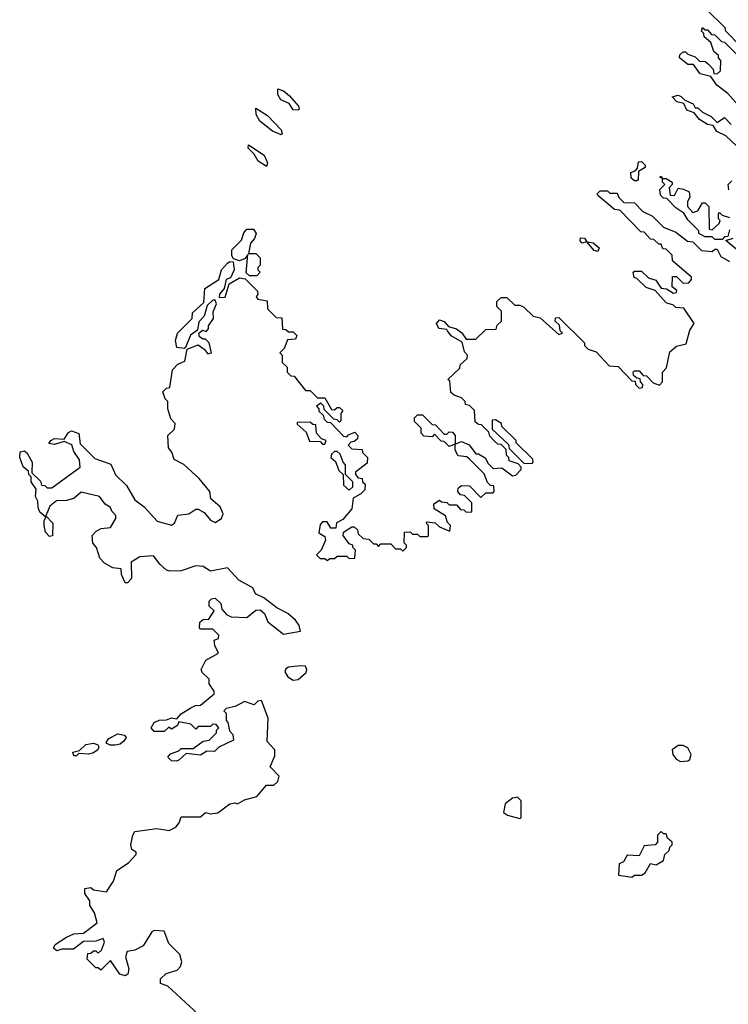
# Model space of a CAD drawing. Extents: x 2737564 to 2859580, y 876530 to 1012372.
# Tile 46 of 110: x 2839922 to 2842831, y 915510 to 919552. Entities that reach past the tile are written whole.
import ezdxf

# ---------------------------------------------------------------- set-up
doc = ezdxf.new("R2010")
doc.units = 0

msp = doc.modelspace()

# ---------------------------------------------------------------- linework, layer by layer
at = {"layer": '0CON05XD'}
for points in [[(2842881.7, 919441.7), (2842820, 919505), (2842818.3, 919518.3), (2842740, 919595)], [(2842880.7, 919190.7), (2842829.3, 919249.3), (2842783.3, 919283.3), (2842758.3, 919318.3), (2842715, 919330), (2842688.3, 919368.3), (2842665, 919367.5), (2842630, 919395), (2842631.7, 919408.3), (2842645, 919420), (2842655, 919420), (2842665, 919410), (2842695, 919400), (2842711.7, 919381.7), (2842735, 919380), (2842749.3, 919369.3), (2842768.3, 919348.3), (2842771.7, 919331.7), (2842785, 919330), (2842798.3, 919341.7), (2842800, 919385), (2842790, 919395), (2842790, 919405), (2842771.7, 919421.7), (2842758.3, 919458.3), (2842731.7, 919481.7), (2842730, 919495), (2842720, 919505), (2842725, 919520), (2842735, 919510), (2842745, 919510), (2842761.7, 919491.7), (2842775, 919490), (2842803, 919463), (2842815, 919460), (2842875, 919400)], [(2841065, 919180), (2841045, 919182.5), (2841028.3, 919208.3), (2840993.6, 919223.6), (2840982.5, 919245), (2840981.7, 919268.3), (2841005, 919260), (2841029.3, 919239.3), (2841067, 919197), (2841070, 919185), (2841065, 919180)], [(2842863.8, 919033.8), (2842820, 919075), (2842783.6, 919093.6), (2842768.3, 919118.3), (2842745, 919122.5), (2842711.7, 919141.7), (2842690, 919170), (2842660.7, 919180.7), (2842648.3, 919208.3), (2842620, 919215), (2842600, 919235), (2842625, 919242.5), (2842637, 919237), (2842651.7, 919221.7), (2842686.4, 919206.4), (2842695, 919190), (2842705, 919190), (2842725, 919172.5), (2842760, 919155), (2842785, 919130), (2842815, 919150), (2842841.7, 919121.7)], [(2840995, 919080), (2840960, 919095), (2840907.5, 919135), (2840893, 919163), (2840891.7, 919188.3), (2840939.3, 919159.3), (2840995, 919100), (2841000, 919085), (2840995, 919080)], [(2840935, 918950), (2840900.7, 918970.7), (2840885, 919000), (2840860, 919025), (2840861.7, 919038.3), (2840926.4, 918996.4), (2840940, 918965), (2840935, 918950)], [(2842455, 918890), (2842445, 918890), (2842431.7, 918901.7), (2842430, 918925), (2842448.3, 918931.7), (2842457.5, 918942.5), (2842461.7, 918968.3), (2842475, 918970), (2842490, 918955), (2842490, 918945), (2842461.7, 918928.3), (2842460, 918895), (2842455, 918890)], [(2842835, 918690), (2842828.3, 918661.7), (2842815, 918660), (2842805, 918650), (2842775, 918650), (2842765, 918660), (2842735, 918660), (2842710, 918675), (2842710, 918685), (2842665, 918730), (2842648.3, 918758.3), (2842615, 918780), (2842578.3, 918818.3), (2842565, 918820), (2842551.7, 918831.7), (2842550, 918855), (2842570, 918875), (2842560, 918885), (2842560, 918900), (2842550, 918905), (2842555, 918910), (2842560, 918900), (2842575, 918900), (2842600, 918885), (2842600, 918875), (2842588.3, 918861.7), (2842591.7, 918831.7), (2842609.3, 918830.7), (2842625, 918860), (2842647, 918857), (2842670, 918845), (2842672.5, 918825), (2842663.3, 918805), (2842662.5, 918785), (2842685, 918760), (2842705, 918767.5), (2842725, 918800), (2842735, 918800), (2842750, 918785), (2842751.7, 918691.7), (2842765, 918690), (2842792.5, 918715), (2842797.5, 918727.5), (2842790, 918735), (2842790, 918755), (2842795, 918760), (2842805, 918750), (2842835, 918740)], [(2842833, 918853), (2842830, 918875), (2842845, 918890)], [(2842471.7, 918681.7), (2842385, 918770), (2842363, 918773), (2842295, 918830), (2842292.5, 918837.5), (2842305, 918850), (2842335, 918850), (2842345, 918840), (2842375, 918840), (2842381.7, 918821.7), (2842401.7, 918801.7), (2842445, 918800), (2842480, 918765), (2842520, 918745), (2842565, 918700), (2842615, 918680), (2842663, 918643), (2842685, 918640), (2842720, 918605), (2842765, 918600), (2842775, 918610), (2842785, 918610), (2842800, 918580), (2842835, 918560)], [(2840895, 918500), (2840865, 918500), (2840852.5, 918512.5), (2840858.3, 918588.3), (2840848.3, 918571.7), (2840825, 918562.5), (2840800, 918570), (2840792.5, 918582.5), (2840793, 918607), (2840833, 918647), (2840843, 918677), (2840855, 918692.5), (2840881.7, 918691.7), (2840892.5, 918675), (2840886.1, 918653.9), (2840870, 918635), (2840861.7, 918591.7), (2840891.7, 918591.7), (2840910, 918575), (2840910, 918545), (2840900, 918535), (2840900, 918525), (2840910, 918515), (2840895, 918500)], [(2840257, 917463), (2840295, 917467.5), (2840317.5, 917505), (2840317, 917517), (2840300, 917535), (2840295, 917550), (2840273.3, 917563.3), (2840250, 917595), (2840175, 917612.5), (2840144, 917586), (2840115, 917578), (2840073.6, 917576.4), (2840046.7, 917555), (2840030, 917515), (2840058.8, 917485), (2840057, 917433), (2840045, 917430), (2840028.3, 917448.3), (2840022.5, 917475), (2840022.5, 917495), (2840030, 917510), (2840005, 917530), (2839998.3, 917548.3), (2839996.7, 917575), (2839987.5, 917595), (2839990, 917625), (2839970, 917655), (2839970, 917675), (2839960, 917685), (2839958.3, 917698.3), (2839936.4, 917716.4), (2839922.5, 917755), (2839925, 917777.5), (2839941.7, 917781.7), (2839953, 917773), (2839973.3, 917735), (2839971.7, 917691.7), (2840008.3, 917658.3), (2840011.7, 917641.7), (2840025, 917640), (2840035, 917630), (2840055, 917630), (2840170, 917715), (2840167.5, 917745), (2840145, 917780), (2840136.4, 917806.4), (2840105, 917820), (2840065, 917807.5), (2840042.5, 917812.5), (2840050, 917825), (2840065, 917832.5), (2840105, 917830), (2840122.9, 917857.1), (2840135, 917864), (2840165, 917853.3), (2840170.8, 917810.8), (2840230.9, 917750.9), (2840297.1, 917727.1), (2840315, 917683.8), (2840360.5, 917640.5), (2840395, 917581.2), (2840432.9, 917552.9), (2840486.4, 917493.6), (2840545, 917476.7), (2840557.5, 917485), (2840571.7, 917518.3), (2840616.4, 917523.6), (2840645, 917542.5), (2840655, 917542.5), (2840679.3, 917529.3), (2840705, 917497.5), (2840725, 917487.5), (2840750, 917505), (2840757, 917523), (2840745, 917552.5), (2840707.5, 917585), (2840702.5, 917615), (2840658.8, 917668.8), (2840596.4, 917726.4), (2840557, 917747), (2840547, 917777), (2840532.5, 917795), (2840530, 917845), (2840558.3, 917871.7), (2840560, 917895), (2840543, 917913), (2840530, 917955), (2840530, 917985), (2840520, 917995), (2840510, 918025), (2840525, 918040), (2840538.3, 918041.7), (2840550, 918115), (2840571.7, 918138.3), (2840600, 918150), (2840610, 918200), (2840655, 918216.7), (2840680, 918200), (2840695, 918180), (2840710, 918185), (2840700, 918225), (2840685, 918240), (2840675, 918240), (2840660.7, 918250.7), (2840657.5, 918265), (2840673, 918277), (2840687.5, 918272.5), (2840697, 918283), (2840697.5, 918295), (2840717.5, 918325), (2840717, 918353), (2840730, 918385), (2840725, 918400), (2840715, 918400), (2840691.7, 918378.3), (2840680, 918335), (2840658.3, 918311.7), (2840652.5, 918277.5), (2840623.3, 918256.7), (2840603, 918207), (2840597.5, 918202.5), (2840567, 918207), (2840562.5, 918235), (2840570, 918265), (2840630, 918325), (2840631.7, 918348.3), (2840678.3, 918391.7), (2840681.7, 918448.3), (2840740, 918485), (2840750, 918525), (2840775, 918552.5), (2840785, 918560), (2840798.3, 918558.3), (2840803.3, 918525), (2840787.5, 918492.5), (2840770, 918485), (2840761.7, 918448.3), (2840742.5, 918425), (2840741.7, 918411.7), (2840766.4, 918413.6), (2840781.7, 918468.3), (2840825, 918492.5), (2840848.3, 918488.3), (2840898.3, 918438.3), (2840900, 918425), (2840892.5, 918415), (2840900, 918405), (2840938.3, 918398.3), (2840940, 918365), (2840975, 918330), (2840998.3, 918328.3), (2841001.7, 918281.7), (2841015, 918280), (2841025, 918270), (2841045, 918270), (2841060, 918255), (2841055, 918240), (2841021.7, 918238.3), (2841008.3, 918201.7), (2840990, 918185), (2841000, 918175), (2841000, 918145), (2841020, 918125), (2841020, 918105), (2841035, 918090), (2841048.3, 918088.3), (2841095, 918030), (2841115, 918030), (2841145, 918000), (2841175, 918000), (2841201.7, 917951.7), (2841215, 917950), (2841225, 917960), (2841235, 917960), (2841248.3, 917948.3), (2841240, 917935), (2841240, 917905), (2841235, 917900), (2841225, 917910), (2841211.7, 917911.7), (2841171.7, 917951.7), (2841170, 917965), (2841158.3, 917978.3), (2841140, 917965), (2841150, 917955), (2841150, 917945), (2841168.3, 917928.3), (2841171.7, 917911.7), (2841185, 917900), (2841198.3, 917898.3), (2841251.7, 917841.7), (2841265, 917840), (2841271.7, 917848.3), (2841298.3, 917858.3), (2841310, 917845), (2841308.3, 917831.7), (2841295, 917820), (2841281.7, 917818.3), (2841270, 917805), (2841285, 917790), (2841328.3, 917788.3), (2841330, 917775), (2841350, 917755), (2841348.3, 917731.7), (2841300, 917695), (2841300, 917685), (2841311.7, 917671.7), (2841328.3, 917668.3), (2841330, 917655), (2841340, 917645), (2841338.3, 917621.7), (2841322.5, 917605), (2841291.7, 917588.3), (2841286.2, 917543.8), (2841249.3, 917500.7), (2841223.3, 917486.7), (2841220, 917465), (2841200, 917465), (2841185, 917490), (2841165, 917490), (2841155, 917480), (2841150, 917445), (2841175, 917430), (2841177.5, 917415), (2841160, 917375), (2841140, 917355), (2841155, 917340), (2841175, 917340), (2841185, 917332.5), (2841195, 917340), (2841215, 917340), (2841225, 917350), (2841265, 917350), (2841275, 917340), (2841298.3, 917341.7), (2841300, 917375), (2841290, 917385), (2841290, 917395), (2841275, 917400), (2841250, 917435), (2841251.7, 917448.3), (2841285, 917470), (2841295, 917470), (2841308.3, 917458.3), (2841311.7, 917441.7), (2841331.7, 917421.7), (2841355, 917420), (2841375, 917400), (2841385, 917400), (2841395, 917390), (2841405, 917400), (2841445, 917400), (2841465, 917380), (2841485, 917380), (2841495, 917370), (2841510, 917385), (2841510, 917395), (2841500, 917405), (2841501.7, 917448.3), (2841525, 917450), (2841535, 917440), (2841555, 917440), (2841565, 917430), (2841595, 917430), (2841600, 917435), (2841600, 917475), (2841590, 917485), (2841595, 917490), (2841627, 917487), (2841645, 917470), (2841687.5, 917452.5), (2841690, 917475), (2841678.3, 917488.3), (2841670, 917515), (2841623.6, 917543.6), (2841622.5, 917565), (2841645, 917580), (2841653, 917573), (2841675, 917570), (2841685, 917560), (2841715, 917560), (2841731.7, 917541.7), (2841745, 917540), (2841755, 917530), (2841778.3, 917531.7), (2841778.3, 917568.3), (2841748.3, 917598.3), (2841731.7, 917601.7), (2841720, 917615), (2841721.7, 917628.3), (2841735, 917640), (2841768.3, 917638.3), (2841815, 917590), (2841835, 917610), (2841865, 917610), (2841870, 917615), (2841868.3, 917638.3), (2841855, 917640), (2841841.7, 917651.7), (2841828.3, 917688.3), (2841768.3, 917748.3), (2841757, 917757), (2841721.7, 917761.7), (2841710, 917785), (2841710, 917810), (2841685, 917800), (2841665, 917820), (2841651.7, 917821.7), (2841625, 917850), (2841615, 917840), (2841581.7, 917841.7), (2841570, 917855), (2841570, 917875), (2841542.5, 917902.5), (2841543, 917917), (2841555, 917930), (2841575, 917930), (2841615, 917890), (2841628.3, 917888.3), (2841665, 917850), (2841675, 917850), (2841685, 917860), (2841698.3, 917858.3), (2841710, 917845), (2841710, 917810), (2841735, 917820), (2841767, 917807), (2841795, 917770), (2841805, 917770), (2841833, 917753), (2841845, 917730), (2841865, 917710), (2841901.7, 917711.7), (2841945, 917680), (2841958.3, 917681.7), (2841980, 917705), (2841980, 917715), (2841968.3, 917728.3), (2841931.7, 917741.7), (2841930, 917755), (2841920, 917765), (2841918.3, 917788.3), (2841898.3, 917808.3), (2841885, 917810), (2841871.7, 917821.7), (2841851.7, 917841.7), (2841848.3, 917858.3), (2841818.3, 917888.3), (2841805, 917890), (2841791.7, 917901.7), (2841788.3, 917948.3), (2841768.3, 917968.3), (2841751.7, 917971.7), (2841750, 917985), (2841735, 918000), (2841705, 918010), (2841691.7, 918021.7), (2841687.5, 918067.5), (2841680, 918075), (2841728.3, 918121.7), (2841730, 918135), (2841758.3, 918161.7), (2841760, 918175), (2841748.3, 918188.3), (2841738.3, 918228.3), (2841693.6, 918253.6), (2841677.5, 918275), (2841675, 918280), (2841642.5, 918285), (2841632.5, 918305), (2841645, 918320), (2841665, 918312.5), (2841682.5, 918292.5), (2841715, 918282.5), (2841736.4, 918266.4), (2841755, 918240), (2841795, 918240), (2841835, 918280), (2841878.3, 918281.7), (2841881.7, 918298.3), (2841900, 918315), (2841900, 918355), (2841880, 918375), (2841880, 918395), (2841898.3, 918411.7), (2841921.7, 918411.7), (2841955, 918380), (2841975, 918380), (2841991.7, 918371.7), (2842030, 918335), (2842058.3, 918328.3), (2842135, 918260), (2842150, 918265), (2842140, 918275), (2842138.3, 918298.3), (2842120, 918315), (2842121.7, 918328.3), (2842135, 918330), (2842240, 918225), (2842240, 918215), (2842255, 918200), (2842288.3, 918188.3), (2842341.7, 918131.7), (2842378.3, 918128.3), (2842435, 918070), (2842448.3, 918068.3), (2842450, 918055), (2842465, 918040), (2842478.3, 918041.7), (2842480, 918055), (2842470, 918065), (2842468.3, 918078.3), (2842455, 918080), (2842441.7, 918091.7), (2842440, 918105), (2842445, 918110), (2842465, 918110), (2842481.7, 918091.7), (2842495, 918090), (2842521.7, 918061.7), (2842548.3, 918051.7), (2842560, 918065), (2842560, 918105), (2842577, 918123), (2842591.2, 918188.8), (2842618.3, 918211.7), (2842658.3, 918221.7), (2842673, 918277), (2842690, 918305), (2842648.3, 918368.3), (2842615, 918370), (2842605, 918380), (2842575, 918390), (2842530, 918440), (2842493, 918453), (2842455, 918490), (2842443.6, 918493.6), (2842440, 918515), (2842445, 918520), (2842475, 918520), (2842503, 918493), (2842533, 918483), (2842555, 918450), (2842577.5, 918447.5), (2842605, 918430), (2842618.3, 918431.7), (2842620, 918440), (2842600, 918455), (2842601.7, 918498.3), (2842618.3, 918498.3), (2842645, 918470), (2842668.3, 918471.7), (2842680, 918485), (2842680, 918495), (2842601.7, 918561.7), (2842600, 918585), (2842575, 918610), (2842561.7, 918611.7), (2842555, 918630), (2842545, 918630), (2842525, 918650), (2842511.7, 918651.7), (2842485, 918680), (2842471.7, 918681.7)], [(2842295, 918600), (2842280, 918605), (2842250, 918640), (2842230, 918635), (2842222.5, 918645), (2842223.6, 918656.4), (2842240, 918655), (2842250, 918640), (2842276.4, 918636.4), (2842300, 918615), (2842295, 918600)], [(2842870, 918605), (2842820, 918645), (2842850, 918655)], [(2841175, 917810), (2841180, 917825), (2841161.7, 917831.7), (2841140, 917855), (2841138.3, 917888.3), (2841125, 917890), (2841115, 917900), (2841061.7, 917898.3), (2841061.7, 917891.7), (2841098.3, 917858.3), (2841111.7, 917821.7), (2841155, 917820), (2841165, 917810), (2841175, 917810)], [(2842025, 917730), (2842030, 917735), (2842028.3, 917748.3), (2841960, 917815), (2841960, 917825), (2841901.7, 917881.7), (2841900, 917895), (2841875, 917910), (2841861.7, 917908.3), (2841861.7, 917871.7), (2841928.3, 917808.3), (2841931.7, 917791.7), (2841991.7, 917731.7), (2842025, 917730)], [(2841275, 917620), (2841290, 917635), (2841290, 917655), (2841260, 917685), (2841260, 917725), (2841250, 917735), (2841238.3, 917768.3), (2841225, 917780), (2841215, 917780), (2841201.7, 917768.3), (2841200, 917755), (2841218.3, 917738.3), (2841231.7, 917701.7), (2841250, 917685), (2841251.7, 917641.7), (2841275, 917620)], [(2840655, 915470), (2840530, 915585), (2840500, 915595), (2840500, 915615), (2840523, 915637), (2840569.3, 915650.7), (2840582.5, 915665), (2840587.5, 915685), (2840580, 915715), (2840535, 915760), (2840515, 915810), (2840475, 915812.5), (2840465, 915807.5), (2840429.3, 915750.7), (2840395, 915732.5), (2840363.6, 915726.4), (2840356.7, 915705), (2840370, 915655), (2840366.1, 915633.9), (2840355, 915627.5), (2840333.3, 915633.3), (2840295, 915690), (2840255, 915650), (2840245, 915660), (2840235, 915660), (2840200, 915695), (2840201.7, 915718.3), (2840215, 915720), (2840225, 915730), (2840235, 915730), (2840245, 915720), (2840258.3, 915731.7), (2840270, 915765), (2840265, 915780), (2840235, 915768.8), (2840185, 915767.5), (2840143, 915737), (2840095, 915736.7), (2840075, 915730), (2840060.7, 915740.7), (2840067.5, 915755), (2840113.9, 915786.1), (2840145, 915798.8), (2840185, 915802.5), (2840240, 915845), (2840230, 915885), (2840210, 915915), (2840210, 915935), (2840190, 915965), (2840190, 915985), (2840215, 915990), (2840225, 915980), (2840278.3, 915971.7), (2840307.5, 916015), (2840320.7, 916059.3), (2840369.3, 916090.7), (2840400, 916125), (2840400, 916135), (2840382.5, 916145), (2840378.8, 916165), (2840386.2, 916205), (2840395, 916220), (2840485, 916231.2), (2840536.4, 916223.6), (2840563, 916237), (2840577.5, 916255), (2840585, 916280), (2840665, 916280), (2840685, 916297.5), (2840705, 916292.5), (2840735, 916296.7), (2840785, 916332.5), (2840805, 916337.5), (2840817, 916333), (2840845, 916350), (2840895, 916362.5), (2840935, 916410), (2840965, 916410), (2840982.5, 916425), (2840987, 916447), (2840950, 916485), (2840969.3, 916530.7), (2840970, 916555), (2840938.3, 916588.3), (2840942.5, 916685), (2840915, 916757.5), (2840900, 916755), (2840885, 916740), (2840845, 916752.5), (2840807, 916733), (2840770, 916725), (2840760, 916715), (2840770, 916705), (2840770, 916675), (2840777, 916667), (2840783, 916633), (2840797, 916617), (2840800, 916595), (2840740, 916565), (2840721.7, 916548.3), (2840690.7, 916549.3), (2840665, 916532.5), (2840605, 916540), (2840575, 916512.5), (2840565, 916507.5), (2840545, 916510), (2840530, 916525), (2840541.7, 916538.3), (2840575, 916550), (2840585, 916560), (2840635, 916560), (2840675, 916590), (2840700, 916595), (2840730, 916625), (2840730, 916635), (2840740, 916645), (2840728.3, 916658.3), (2840715, 916660), (2840705, 916650), (2840655, 916650), (2840645, 916640), (2840625, 916660), (2840575, 916670), (2840570, 916655), (2840545, 916640), (2840535, 916647.5), (2840515, 916630), (2840475, 916630), (2840462.5, 916645), (2840475, 916666.7), (2840495, 916676.7), (2840525, 916677.5), (2840545, 916686.7), (2840567.5, 916682.5), (2840585, 916702.5), (2840625, 916727.5), (2840643.6, 916736.4), (2840665, 916737.5), (2840720, 916785), (2840720, 916795), (2840700, 916825), (2840700, 916845), (2840671.7, 916871.7), (2840667.5, 916885), (2840687, 916923), (2840738.3, 916951.7), (2840723, 916983), (2840720, 917005), (2840738.3, 917011.7), (2840740, 917025), (2840715, 917050), (2840665, 917050), (2840660, 917055), (2840661.7, 917078.3), (2840675, 917090), (2840698.3, 917091.7), (2840720, 917125), (2840700, 917145), (2840700, 917165), (2840710, 917175), (2840725, 917177.5), (2840747.5, 917155), (2840751.7, 917131.7), (2840770.7, 917110.7), (2840790.7, 917100.7), (2840855, 917097.5), (2840891.7, 917128.3), (2840910, 917130), (2840926.7, 917115), (2840940.7, 917080.7), (2841005, 917030), (2841075, 917042.5), (2841068.8, 917065), (2841055, 917086.7), (2841022.5, 917115), (2840977.3, 917137.3), (2840925, 917178.8), (2840890, 917195), (2840879.3, 917219.3), (2840821.2, 917251.2), (2840775, 917302.5), (2840705, 917287.5), (2840675, 917306.7), (2840645, 917310), (2840585, 917290), (2840538.3, 917288.3), (2840525, 917292.5), (2840497, 917317), (2840471.7, 917351.7), (2840415, 917347.5), (2840380, 917325), (2840381.7, 917258.3), (2840365, 917240), (2840355, 917240), (2840340, 917275), (2840338.3, 917298.3), (2840305, 917302.5), (2840270.7, 917320.7), (2840251.7, 917341.7), (2840237.5, 917385), (2840223, 917403), (2840220, 917435), (2840237, 917453), (2840257, 917463)], [(2841045, 916841.1), (2841065, 916844), (2841098.3, 916871.7), (2841101.2, 916885), (2841095, 916897.5), (2841075, 916900), (2841025, 916893.8), (2841015, 916887.5), (2841010, 916875), (2841022.5, 916855), (2841045, 916841.1)], [(2840315, 916573.3), (2840293.6, 916573.6), (2840280.7, 916580.7), (2840277.5, 916585), (2840288.3, 916601.7), (2840325, 916620), (2840352.5, 916615), (2840360, 916605), (2840349.3, 916590.7), (2840335, 916577.5), (2840315, 916573.3)], [(2840155, 916530), (2840145, 916530), (2840140, 916545), (2840168.3, 916551.7), (2840194.1, 916575.9), (2840225, 916582), (2840242.5, 916575), (2840247, 916567), (2840242.5, 916555), (2840225, 916542.5), (2840205, 916537.5), (2840165, 916540), (2840155, 916530)], [(2842635, 916506.7), (2842665, 916510), (2842672.5, 916515), (2842677.5, 916535), (2842665, 916562.5), (2842645, 916572.5), (2842625, 916572.5), (2842600, 916555), (2842602.5, 916535), (2842617, 916517), (2842635, 916506.7)], [(2841975, 916272.5), (2841980, 916275), (2841980, 916345), (2841965, 916360), (2841945, 916356.7), (2841915, 916333.3), (2841907.5, 916297.5), (2841925, 916286.7), (2841975, 916272.5)], [(2842435, 916032.5), (2842445, 916040), (2842475, 916040), (2842490, 916050), (2842511.7, 916088.3), (2842535, 916082.5), (2842565, 916100), (2842570, 916125), (2842588.3, 916141.7), (2842590, 916155), (2842600, 916165), (2842600, 916175), (2842581.7, 916191.7), (2842575, 916210), (2842565, 916210), (2842555, 916220), (2842540, 916205), (2842540, 916175), (2842530, 916165), (2842485, 916160), (2842465, 916120), (2842415, 916122.5), (2842400, 916095), (2842383.3, 916086.7), (2842380, 916040), (2842435, 916032.5)]]:
    msp.add_lwpolyline(points, dxfattribs=at)

doc.saveas('drawing.dxf')
